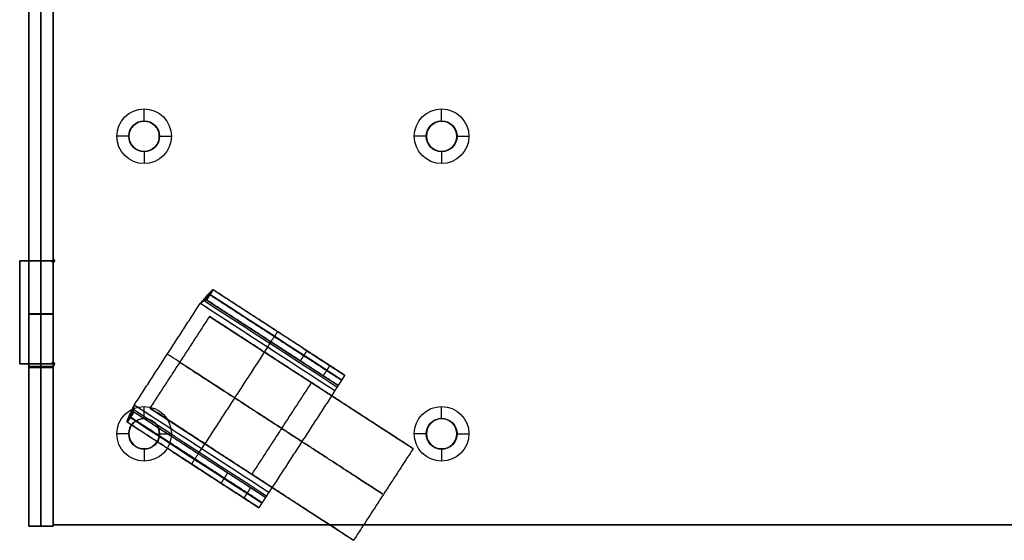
# Model space of a CAD drawing. Header units: millimetres. Extents: x -166 to 166, y -166 to 174.
# Tile 1 of 17: x -166 to -3, y -166 to -81. Entities that reach past the tile are written whole.
import ezdxf

# ---------------------------------------------------------------- set-up
doc = ezdxf.new("R2010")
doc.units = ezdxf.units.MM
doc.layers.add('Défaut', color=7, linetype='Continuous', true_color=0x000000)

msp = doc.modelspace()

# ---------------------------------------------------------------- linework, layer by layer
at = {"layer": 'Défaut'}
for p, q in [((-162, -164.1, 39.1), (-162, 173.9, 39.1)), ((-162, 171.9, 645.1), (-162, -164.1, 645.1)), ((-164, -164.1, 342.1), (-164, 155.9, 342.1)), ((-160, -164.1, 342.1), (-160, 155.9, 342.1)), ((-160, -12.65, 629.1), (-160, -120.15, 629.1)), ((-160, -12.65, 504.1), (-160, -120.15, 504.1)), ((-160, -12.65, 55.1), (-160, -120.15, 55.1)), ((-145, -97.4, 55.1), (-145, -95.4, 57.1)), ((-96, -97.4, 55.1), (-96, -95.4, 57.1)), ((-145, -97.4, 55.1), (-145, -97.4, 53.1)), ((-96, -97.4, 55.1), (-96, -97.4, 53.1)), ((-147.5, -99.9, 55.1), (-149.5, -99.9, 57.1)), ((-147.5, -99.9, 55.1), (-147.5, -99.9, 53.1)), ((-142.5, -99.9, 55.1), (-142.5, -99.9, 53.1)), ((-142.5, -99.9, 55.1), (-140.5, -99.9, 57.1)), ((-98.5, -99.9, 55.1), (-100.5, -99.9, 57.1)), ((-98.5, -99.9, 55.1), (-98.5, -99.9, 53.1)), ((-93.5, -99.9, 55.1), (-93.5, -99.9, 53.1)), ((-93.5, -99.9, 55.1), (-91.5, -99.9, 57.1)), ((-145, -102.4, 55.1), (-145, -104.4, 57.1)), ((-145, -102.4, 55.1), (-145, -102.4, 53.1)), ((-96, -102.4, 55.1), (-96, -104.4, 57.1)), ((-96, -102.4, 55.1), (-96, -102.4, 53.1)), ((-165.5, -120.4, 629.1), (-165.5, -137.4, 629.1)), ((-160.25, -120.4, 629.1), (-165.5, -120.4, 629.1)), ((-165.5, -120.4, 504.1), (-165.5, -137.4, 504.1)), ((-160.25, -120.4, 504.1), (-165.5, -120.4, 504.1)), ((-165.5, -120.4, 55.1), (-165.5, -137.4, 55.1)), ((-160.25, -120.4, 55.1), (-165.5, -120.4, 55.1)), ((-164, -120.4, 629.1), (-160, -120.4, 629.1)), ((-164, -120.4, 504.1), (-160, -120.4, 504.1)), ((-164, -120.4, 55.1), (-160, -120.4, 55.1)), ((-162.88, -120.4, 627.1), (-162.88, -120.4, 631.1)), ((-162.88, -120.4, 502.1), (-162.88, -120.4, 506.1)), ((-162.88, -120.4, 53.1), (-162.88, -120.4, 57.1)), ((-162, -138, 631.1), (-162, -120.4, 631.1)), ((-162, -120.4, 627.1), (-162, -138, 627.1)), ((-162, -120.4, 631.1), (-162, -120.4, 627.1)), ((-162, -138, 506.1), (-162, -120.4, 506.1)), ((-162, -120.4, 502.1), (-162, -138, 502.1)), ((-162, -120.4, 506.1), (-162, -120.4, 502.1)), ((-162, -137.8, 57.1), (-162, -120.4, 57.1)), ((-162, -120.4, 53.1), (-162, -137.8, 53.1)), ((-162, -120.4, 57.1), (-162, -120.4, 53.1)), ((-160.18, -120.58, 627.1), (-160.18, -120.58, 631.1)), ((-160.18, -120.58, 502.1), (-160.18, -120.58, 506.1)), ((-160.18, -120.58, 53.1), (-160.18, -120.58, 57.1)), ((-159.82, -120.22, 627.1), (-159.82, -120.22, 631.1)), ((-159.82, -120.22, 502.1), (-159.82, -120.22, 506.1)), ((-159.82, -120.22, 53.1), (-159.82, -120.22, 57.1)), ((-159.82, -120.58, 627.1), (-159.82, -120.58, 631.1)), ((-159.82, -120.58, 502.1), (-159.82, -120.58, 506.1)), ((-159.82, -120.58, 53.1), (-159.82, -120.58, 57.1)), ((-165.5, -128.9, 627.1), (-165.5, -128.9, 631.1)), ((-165.5, -128.9, 502.1), (-165.5, -128.9, 506.1)), ((-165.5, -128.9, 53.1), (-165.5, -128.9, 57.1)), ((-164, -129.1, 57.1), (-160, -129.1, 57.1)), ((-164, -129.1, 53.1), (-160, -129.1, 53.1)), ((-164, -129.2, 631.1), (-160, -129.2, 631.1)), ((-164, -129.2, 627.1), (-160, -129.2, 627.1)), ((-164, -129.2, 506.1), (-160, -129.2, 506.1)), ((-164, -129.2, 502.1), (-160, -129.2, 502.1)), ((-134.24, -129.56, 19.79), (-100.69, -151.34, 19.79)), ((-165.5, -137.4, 629.1), (-160.25, -137.4, 629.1)), ((-165.5, -137.4, 504.1), (-160.25, -137.4, 504.1)), ((-165.5, -137.4, 55.1), (-160.25, -137.4, 55.1)), ((-164, -137.8, 55.1), (-160, -137.8, 55.1)), ((-162.88, -137.4, 627.1), (-162.88, -137.4, 631.1)), ((-162.88, -137.4, 502.1), (-162.88, -137.4, 506.1)), ((-162.88, -137.4, 53.1), (-162.88, -137.4, 57.1)), ((-162, -137.8, 53.1), (-162, -137.8, 57.1)), ((-160.18, -137.22, 627.1), (-160.18, -137.22, 631.1)), ((-160.18, -137.22, 502.1), (-160.18, -137.22, 506.1)), ((-160.18, -137.22, 53.1), (-160.18, -137.22, 57.1)), ((-160, -137.65, 629.1), (-160, -163.9, 629.1)), ((-160, -137.65, 504.1), (-160, -163.9, 504.1)), ((-160, -137.65, 55.1), (-160, -163.9, 55.1)), ((-159.82, -137.22, 627.1), (-159.82, -137.22, 631.1)), ((-159.82, -137.22, 502.1), (-159.82, -137.22, 506.1)), ((-159.82, -137.22, 53.1), (-159.82, -137.22, 57.1)), ((-159.82, -137.58, 627.1), (-159.82, -137.58, 631.1)), ((-159.82, -137.58, 502.1), (-159.82, -137.58, 506.1)), ((-159.82, -137.58, 53.1), (-159.82, -137.58, 57.1)), ((-164, -138, 629.1), (-160, -138, 629.1)), ((-164, -138, 504.1), (-160, -138, 504.1)), ((-162, -138, 627.1), (-162, -138, 631.1)), ((-162, -138, 502.1), (-162, -138, 506.1)), ((-117.46, -140.45, -0.21), (-117.46, -140.45, 39.79)), ((-145, -146.4, 55.1), (-145, -144.4, 57.1)), ((-144.04, -144.65, 19.79), (-110.5, -166.44, 19.79)), ((-96, -146.4, 55.1), (-96, -144.4, 57.1)), ((-145, -146.4, 55.1), (-145, -146.4, 53.1)), ((-96, -146.4, 55.1), (-96, -146.4, 53.1)), ((-147.5, -148.9, 55.1), (-149.5, -148.9, 57.1)), ((-147.5, -148.9, 55.1), (-147.5, -148.9, 53.1)), ((-142.5, -148.9, 55.1), (-142.5, -148.9, 53.1)), ((-142.5, -148.9, 55.1), (-140.5, -148.9, 57.1)), ((-98.5, -148.9, 55.1), (-100.5, -148.9, 57.1)), ((-98.5, -148.9, 55.1), (-98.5, -148.9, 53.1)), ((-93.5, -148.9, 55.1), (-93.5, -148.9, 53.1)), ((-93.5, -148.9, 55.1), (-91.5, -148.9, 57.1)), ((-160, -150.78, 627.1), (-160, -150.78, 631.1)), ((-160, -150.78, 502.1), (-160, -150.78, 506.1)), ((-160, -150.78, 53.1), (-160, -150.78, 57.1)), ((-145, -151.4, 55.1), (-145, -153.4, 57.1)), ((-145, -151.4, 55.1), (-145, -151.4, 53.1)), ((-96, -151.4, 55.1), (-96, -153.4, 57.1)), ((-96, -151.4, 55.1), (-96, -151.4, 53.1)), ((-127.27, -155.55, -0.21), (-127.27, -155.55, 39.79)), ((-164, -164.1, 342.1), (-160, -164.1, 342.1)), ((-162, -164.1, 645.1), (-162, -164.1, 39.1)), ((-160, -163.9, 629.1), (160, -163.9, 629.1)), ((-160, -163.9, 504.1), (160, -163.9, 504.1)), ((-160, -163.9, 55.1), (160, -163.9, 55.1))]:
    msp.add_line(p, q, dxfattribs=at)
for centre, radius in [((-145, -99.9, 55.13), 2.54), ((-145, -99.9, 53.1), 2.5), ((-96, -99.9, 55.14), 2.54), ((-96, -99.9, 53.1), 2.5), ((-145, -148.9, 55.14), 2.54), ((-145, -148.9, 53.1), 2.5), ((-96, -148.9, 55.14), 2.54), ((-96, -148.9, 53.1), 2.5)]:
    msp.add_circle(centre, radius, dxfattribs=at)
at = {"layer": 'Défaut', "extrusion": (0, 0, -1)}
for centre in [(145, -99.9, -54.1), (96, -99.9, -54.1), (145, -148.9, -54.1), (96, -148.9, -54.1)]:
    msp.add_circle(centre, 2.5, dxfattribs=at)
for centre, radius, start, end in [((145, -99.9, -57.1), 4.5, 0, 180), ((96, -99.9, -57.1), 4.5, 0, 180), ((145, -99.9, -55.1), 2.5, 0, 180), ((96, -99.9, -55.1), 2.5, 0, 180), ((145, -99.9, -57.1), 4.5, 180, 0), ((145, -99.9, -55.1), 2.5, 180, 0), ((96, -99.9, -57.1), 4.5, 180, 0), ((96, -99.9, -55.1), 2.5, 180, 0), ((160, -120.4, -631.1), 0.25, 90, 0), ((160, -120.4, -506.1), 0.25, 90, 0), ((160, -120.4, -57.1), 0.25, 90, 0), ((160, -137.4, -631.1), 0.25, 0, 270), ((160, -137.4, -506.1), 0.25, 0, 270), ((160, -137.4, -57.1), 0.25, 0, 270), ((145, -148.9, -57.1), 4.5, 0, 180), ((96, -148.9, -57.1), 4.5, 0, 180), ((145, -148.9, -55.1), 2.5, 0, 180), ((96, -148.9, -55.1), 2.5, 0, 180), ((145, -148.9, -57.1), 4.5, 180, 0), ((145, -148.9, -55.1), 2.5, 180, 0), ((96, -148.9, -57.1), 4.5, 180, 0), ((96, -148.9, -55.1), 2.5, 180, 0)]:
    msp.add_arc(centre, radius, start, end, dxfattribs=at)
at = {"layer": 'Défaut'}
for centre, start, end in [((-160, -120.4, 627.1), 180, 90), ((-160, -120.4, 629.1), 180, 90), ((-160, -120.4, 502.1), 180, 90), ((-160, -120.4, 504.1), 180, 90), ((-160, -120.4, 53.1), 180, 90), ((-160, -120.4, 55.1), 180, 90), ((-160, -137.4, 627.1), 270, 180), ((-160, -137.4, 629.1), 270, 180), ((-160, -137.4, 502.1), 270, 180), ((-160, -137.4, 504.1), 270, 180), ((-160, -137.4, 53.1), 270, 180), ((-160, -137.4, 55.1), 270, 180)]:
    msp.add_arc(centre, 0.25, start, end, dxfattribs=at)
for points, degree in [([(-164, -164.1, 39.1), (-164, 4.9, 39.1), (-164, 173.9, 39.1)], 2), ([(-160, 173.9, 39.1), (-160, 4.9, 39.1), (-160, -164.1, 39.1)], 2), ([(-164, 171.9, 645.1), (-164, 3.9, 645.1), (-164, -164.1, 645.1)], 2), ([(-160, -164.1, 645.1), (-160, 3.9, 645.1), (-160, 171.9, 645.1)], 2), ([(-160, -12.65, 627.1), (-160, -66.4, 627.1), (-160, -120.15, 627.1)], 2), ([(-160, -120.15, 631.1), (-160, -66.4, 631.1), (-160, -12.65, 631.1)], 2), ([(-160, -12.65, 502.1), (-160, -66.4, 502.1), (-160, -120.15, 502.1)], 2), ([(-160, -120.15, 506.1), (-160, -66.4, 506.1), (-160, -12.65, 506.1)], 2), ([(-160, -12.65, 57.1), (-160, -66.4, 57.1), (-160, -120.15, 57.1)], 2), ([(-160, -12.65, 53.1), (-160, -66.4, 53.1), (-160, -120.15, 53.1)], 2), ([(-165.5, -120.4, 627.1), (-165.5, -128.9, 627.1), (-165.5, -137.4, 627.1)], 2), ([(-165.5, -137.4, 631.1), (-165.5, -128.9, 631.1), (-165.5, -120.4, 631.1)], 2), ([(-165.5, -120.4, 631.1), (-165.5, -120.4, 629.1), (-165.5, -120.4, 627.1)], 2), ([(-160.25, -120.4, 627.1), (-162.88, -120.4, 627.1), (-165.5, -120.4, 627.1)], 2), ([(-165.5, -120.4, 631.1), (-162.88, -120.4, 631.1), (-160.25, -120.4, 631.1)], 2), ([(-165.5, -120.4, 502.1), (-165.5, -128.9, 502.1), (-165.5, -137.4, 502.1)], 2), ([(-165.5, -137.4, 506.1), (-165.5, -128.9, 506.1), (-165.5, -120.4, 506.1)], 2), ([(-165.5, -120.4, 506.1), (-165.5, -120.4, 504.1), (-165.5, -120.4, 502.1)], 2), ([(-160.25, -120.4, 502.1), (-162.88, -120.4, 502.1), (-165.5, -120.4, 502.1)], 2), ([(-165.5, -120.4, 506.1), (-162.88, -120.4, 506.1), (-160.25, -120.4, 506.1)], 2), ([(-160.25, -120.4, 57.1), (-162.88, -120.4, 57.1), (-165.5, -120.4, 57.1)], 2), ([(-165.5, -120.4, 57.1), (-165.5, -128.9, 57.1), (-165.5, -137.4, 57.1)], 2), ([(-165.5, -120.4, 53.1), (-165.5, -128.9, 53.1), (-165.5, -137.4, 53.1)], 2), ([(-165.5, -120.4, 57.1), (-165.5, -120.4, 55.1), (-165.5, -120.4, 53.1)], 2), ([(-160.25, -120.4, 53.1), (-162.88, -120.4, 53.1), (-165.5, -120.4, 53.1)], 2), ([(-164, -120.4, 631.1), (-164, -120.4, 629.1), (-164, -120.4, 627.1)], 2), ([(-164, -138, 631.1), (-164, -129.2, 631.1), (-164, -120.4, 631.1)], 2), ([(-164, -120.4, 627.1), (-164, -129.2, 627.1), (-164, -138, 627.1)], 2), ([(-164, -120.4, 506.1), (-164, -120.4, 504.1), (-164, -120.4, 502.1)], 2), ([(-164, -138, 506.1), (-164, -129.2, 506.1), (-164, -120.4, 506.1)], 2), ([(-164, -120.4, 502.1), (-164, -129.2, 502.1), (-164, -138, 502.1)], 2), ([(-164, -120.4, 57.1), (-164, -120.4, 55.1), (-164, -120.4, 53.1)], 2), ([(-164, -137.8, 57.1), (-164, -129.1, 57.1), (-164, -120.4, 57.1)], 2), ([(-164, -120.4, 53.1), (-164, -129.1, 53.1), (-164, -137.8, 53.1)], 2), ([(-164, -120.4, 631.1), (-162, -120.4, 631.1), (-160, -120.4, 631.1)], 2), ([(-160, -120.4, 627.1), (-162, -120.4, 627.1), (-164, -120.4, 627.1)], 2), ([(-164, -120.4, 506.1), (-162, -120.4, 506.1), (-160, -120.4, 506.1)], 2), ([(-160, -120.4, 502.1), (-162, -120.4, 502.1), (-164, -120.4, 502.1)], 2), ([(-164, -120.4, 57.1), (-162, -120.4, 57.1), (-160, -120.4, 57.1)], 2), ([(-160, -120.4, 53.1), (-162, -120.4, 53.1), (-164, -120.4, 53.1)], 2), ([(-160.25, -120.4, 631.1), (-160.25, -120.4, 629.1), (-160.25, -120.4, 627.1)], 2), ([(-160.25, -120.4, 506.1), (-160.25, -120.4, 504.1), (-160.25, -120.4, 502.1)], 2), ([(-160.25, -120.4, 57.1), (-160.25, -120.4, 55.1), (-160.25, -120.4, 53.1)], 2), ([(-160, -120.15, 627.1), (-160, -120.15, 629.1), (-160, -120.15, 631.1)], 2), ([(-160, -120.15, 502.1), (-160, -120.15, 504.1), (-160, -120.15, 506.1)], 2), ([(-160, -120.15, 53.1), (-160, -120.15, 55.1), (-160, -120.15, 57.1)], 2), ([(-160, -120.4, 631.1), (-160, -129.2, 631.1), (-160, -138, 631.1)], 2), ([(-160, -138, 627.1), (-160, -129.2, 627.1), (-160, -120.4, 627.1)], 2), ([(-160, -120.4, 627.1), (-160, -120.4, 629.1), (-160, -120.4, 631.1)], 2), ([(-160, -120.4, 506.1), (-160, -129.2, 506.1), (-160, -138, 506.1)], 2), ([(-160, -138, 502.1), (-160, -129.2, 502.1), (-160, -120.4, 502.1)], 2), ([(-160, -120.4, 502.1), (-160, -120.4, 504.1), (-160, -120.4, 506.1)], 2), ([(-160, -120.4, 57.1), (-160, -129.1, 57.1), (-160, -137.8, 57.1)], 2), ([(-160, -137.8, 53.1), (-160, -129.1, 53.1), (-160, -120.4, 53.1)], 2), ([(-160, -120.4, 53.1), (-160, -120.4, 55.1), (-160, -120.4, 57.1)], 2), ([(-135.1, -126.96, 49.84), (-134.72, -126.37, 50.55), (-134.33, -125.77, 51.26)], 2), ([(-134.86, -126.85, 49.5), (-134.35, -126.07, 49.87), (-133.84, -125.29, 50.24)], 2), ([(-134.69, -126.88, 49.14), (-134.15, -126.04, 49.14), (-133.61, -125.2, 49.14)], 2), ([(-134.69, -126.88, 49.14), (-134.15, -126.04, 49.14), (-133.61, -125.2, 49.14)], 2), ([(-134.33, -125.77, 51.26), (-127.02, -130.52, 51.26), (-119.72, -135.27, 51.26), (-112.41, -140.01, 51.26)], 3), ([(-133.61, -125.2, 49.14), (-122.77, -132.24, 49.14), (-111.93, -139.27, 49.14)], 2), ([(-133.61, -125.2, 49.14), (-122.77, -132.24, 49.14), (-111.93, -139.27, 49.14)], 2), ([(-146.63, -144.17, 50.14), (-141.18, -135.78, 50.14), (-135.74, -127.39, 50.14)], 2), ([(-146.63, -144.17, 52.14), (-141.18, -135.78, 52.14), (-135.74, -127.39, 52.14)], 2), ([(-146.63, -144.17, 50.14), (-141.18, -135.78, 50.14), (-135.74, -127.39, 50.14)], 2), ([(-146.63, -144.17, 52.14), (-141.18, -135.78, 52.14), (-135.74, -127.39, 52.14)], 2), ([(-146.63, -144.17, 51.14), (-141.18, -135.78, 51.14), (-135.74, -127.39, 51.14)], 2), ([(-135.74, -127.39, 50.14), (-128.35, -132.19, 50.14), (-120.96, -136.99, 50.14), (-113.57, -141.79, 50.14)], 3), ([(-135.74, -127.39, 50.14), (-128.35, -132.19, 50.14), (-120.96, -136.99, 50.14), (-113.57, -141.79, 50.14)], 3), ([(-135.74, -127.39, 52.14), (-124.65, -134.59, 52.14), (-113.57, -141.79, 52.14)], 2), ([(-135.74, -127.39, 52.14), (-124.65, -134.59, 52.14), (-113.57, -141.79, 52.14)], 2), ([(-135.74, -127.39, 50.14), (-135.74, -127.39, 51.14), (-135.74, -127.39, 52.14)], 2), ([(-135.74, -127.39, 50.14), (-135.74, -127.39, 51.14), (-135.74, -127.39, 52.14)], 2), ([(-135.41, -127.16, 50.07), (-135.21, -126.86, 51), (-135.01, -126.55, 51.93)], 2), ([(-135.1, -126.96, 49.84), (-127.79, -131.71, 49.84), (-120.49, -136.45, 49.84), (-113.18, -141.2, 49.84)], 3), ([(-134.69, -126.88, 49.14), (-127.47, -131.57, 49.14), (-120.25, -136.26, 49.14), (-113.02, -140.95, 49.14)], 3), ([(-134.69, -126.88, 49.14), (-127.47, -131.57, 49.14), (-120.25, -136.26, 49.14), (-113.02, -140.95, 49.14)], 3), ([(-134.24, -129.56, 19.79), (-139.14, -137.11, 19.79), (-144.04, -144.65, 19.79)], 2), ([(-111.93, -139.27, 32.59), (-118.67, -134.9, 32.59), (-125.4, -130.53, 32.59)], 2), ([(-113.02, -140.95, 32.59), (-119.76, -136.58, 32.59), (-126.49, -132.2, 32.59)], 2), ([(-122.77, -132.24, 27.27), (-122.77, -132.24, 38.2), (-122.77, -132.24, 49.14)], 2), ([(-124.65, -134.59, 50.14), (-130.1, -142.98, 50.14), (-135.54, -151.36, 50.14)], 2), ([(-124.65, -134.59, 52.14), (-130.1, -142.98, 52.14), (-135.54, -151.36, 52.14)], 2), ([(-123.86, -133.91, 27.27), (-123.86, -133.91, 38.2), (-123.86, -133.91, 49.14)], 2), ([(-119.01, -150.18, 50.14), (-130.1, -142.98, 50.14), (-141.18, -135.78, 50.14)], 2), ([(-119.01, -150.18, 52.14), (-130.1, -142.98, 52.14), (-141.18, -135.78, 52.14)], 2), ([(-141.18, -135.78, 50.14), (-141.18, -135.78, 51.14), (-141.18, -135.78, 52.14)], 2), ([(-119.26, -136.9, 18), (-118.72, -136.06, 18), (-118.17, -135.22, 18)], 2), ([(-165.5, -137.4, 627.1), (-162.88, -137.4, 627.1), (-160.25, -137.4, 627.1)], 2), ([(-160.25, -137.4, 631.1), (-162.88, -137.4, 631.1), (-165.5, -137.4, 631.1)], 2), ([(-165.5, -137.4, 631.1), (-165.5, -137.4, 629.1), (-165.5, -137.4, 627.1)], 2), ([(-165.5, -137.4, 502.1), (-162.88, -137.4, 502.1), (-160.25, -137.4, 502.1)], 2), ([(-160.25, -137.4, 506.1), (-162.88, -137.4, 506.1), (-165.5, -137.4, 506.1)], 2), ([(-165.5, -137.4, 506.1), (-165.5, -137.4, 504.1), (-165.5, -137.4, 502.1)], 2), ([(-165.5, -137.4, 57.1), (-162.88, -137.4, 57.1), (-160.25, -137.4, 57.1)], 2), ([(-165.5, -137.4, 53.1), (-162.88, -137.4, 53.1), (-160.25, -137.4, 53.1)], 2), ([(-165.5, -137.4, 57.1), (-165.5, -137.4, 55.1), (-165.5, -137.4, 53.1)], 2), ([(-164, -137.8, 53.1), (-164, -137.8, 55.1), (-164, -137.8, 57.1)], 2), ([(-160, -137.8, 57.1), (-162, -137.8, 57.1), (-164, -137.8, 57.1)], 2), ([(-160, -137.8, 53.1), (-162, -137.8, 53.1), (-164, -137.8, 53.1)], 2), ([(-160.25, -137.4, 627.1), (-160.25, -137.4, 629.1), (-160.25, -137.4, 631.1)], 2), ([(-160.25, -137.4, 502.1), (-160.25, -137.4, 504.1), (-160.25, -137.4, 506.1)], 2), ([(-160.25, -137.4, 53.1), (-160.25, -137.4, 55.1), (-160.25, -137.4, 57.1)], 2), ([(-160, -137.65, 627.1), (-160, -150.78, 627.1), (-160, -163.9, 627.1)], 2), ([(-160, -163.9, 631.1), (-160, -150.78, 631.1), (-160, -137.65, 631.1)], 2), ([(-160, -137.65, 631.1), (-160, -137.65, 629.1), (-160, -137.65, 627.1)], 2), ([(-160, -137.65, 502.1), (-160, -150.78, 502.1), (-160, -163.9, 502.1)], 2), ([(-160, -163.9, 506.1), (-160, -150.78, 506.1), (-160, -137.65, 506.1)], 2), ([(-160, -137.65, 506.1), (-160, -137.65, 504.1), (-160, -137.65, 502.1)], 2), ([(-160, -137.65, 57.1), (-160, -150.78, 57.1), (-160, -163.9, 57.1)], 2), ([(-160, -137.65, 53.1), (-160, -150.78, 53.1), (-160, -163.9, 53.1)], 2), ([(-160, -137.65, 57.1), (-160, -137.65, 55.1), (-160, -137.65, 53.1)], 2), ([(-160, -137.8, 57.1), (-160, -137.8, 55.1), (-160, -137.8, 53.1)], 2), ([(-115.49, -139.35, 16.18), (-114.95, -138.51, 16.18), (-114.4, -137.67, 16.18)], 2), ([(-164, -138, 627.1), (-164, -138, 629.1), (-164, -138, 631.1)], 2), ([(-164, -138, 502.1), (-164, -138, 504.1), (-164, -138, 506.1)], 2), ([(-160, -138, 631.1), (-162, -138, 631.1), (-164, -138, 631.1)], 2), ([(-160, -138, 627.1), (-162, -138, 627.1), (-164, -138, 627.1)], 2), ([(-160, -138, 506.1), (-162, -138, 506.1), (-164, -138, 506.1)], 2), ([(-160, -138, 502.1), (-162, -138, 502.1), (-164, -138, 502.1)], 2), ([(-160, -138, 631.1), (-160, -138, 629.1), (-160, -138, 627.1)], 2), ([(-160, -138, 506.1), (-160, -138, 504.1), (-160, -138, 502.1)], 2), ([(-111.93, -139.27, 49.14), (-112.48, -140.11, 49.14), (-113.02, -140.95, 49.14)], 2), ([(-113.02, -140.95, 20.04), (-112.48, -140.11, 20.04), (-111.93, -139.27, 20.04)], 2), ([(-111.93, -139.27, 49.14), (-112.48, -140.11, 49.14), (-113.02, -140.95, 49.14)], 2), ([(-117.46, -140.45, -0.21), (-122.37, -148, -0.21), (-127.27, -155.55, -0.21)], 2), ([(-117.46, -140.45, 39.79), (-122.37, -148, 39.79), (-127.27, -155.55, 39.79)], 2), ([(-113.18, -141.2, 49.84), (-112.8, -140.6, 50.55), (-112.41, -140.01, 51.26)], 2), ([(-113.57, -141.79, 50.14), (-119.01, -150.18, 50.14), (-124.46, -158.56, 50.14)], 2), ([(-113.57, -141.79, 52.14), (-119.01, -150.18, 52.14), (-124.46, -158.56, 52.14)], 2), ([(-113.57, -141.79, 50.14), (-119.01, -150.18, 50.14), (-124.46, -158.56, 50.14)], 2), ([(-113.57, -141.79, 52.14), (-119.01, -150.18, 52.14), (-124.46, -158.56, 52.14)], 2), ([(-113.57, -141.79, 51.14), (-119.01, -150.18, 51.14), (-124.46, -158.56, 51.14)], 2), ([(-113.57, -141.79, 52.14), (-113.57, -141.79, 51.14), (-113.57, -141.79, 50.14)], 2), ([(-113.57, -141.79, 52.14), (-113.57, -141.79, 51.14), (-113.57, -141.79, 50.14)], 2), ([(-124.46, -158.56, 50.14), (-131.85, -153.76, 50.14), (-139.24, -148.97, 50.14), (-146.63, -144.17, 50.14)], 3), ([(-124.46, -158.56, 50.14), (-131.85, -153.76, 50.14), (-139.24, -148.97, 50.14), (-146.63, -144.17, 50.14)], 3), ([(-124.46, -158.56, 52.14), (-135.54, -151.36, 52.14), (-146.63, -144.17, 52.14)], 2), ([(-124.46, -158.56, 52.14), (-135.54, -151.36, 52.14), (-146.63, -144.17, 52.14)], 2), ([(-146.63, -144.17, 52.14), (-146.63, -144.17, 51.14), (-146.63, -144.17, 50.14)], 2), ([(-146.63, -144.17, 52.14), (-146.63, -144.17, 51.14), (-146.63, -144.17, 50.14)], 2), ([(-146.76, -145.19, 49.5), (-147.27, -145.97, 49.87), (-147.78, -146.75, 50.24)], 2), ([(-146.68, -145.33, 49.14), (-147.22, -146.17, 49.14), (-147.77, -147, 49.14)], 2), ([(-146.68, -145.33, 49.14), (-147.22, -146.17, 49.14), (-147.77, -147, 49.14)], 2), ([(-146.77, -144.92, 49.84), (-147.15, -145.51, 50.55), (-147.54, -146.11, 51.26)], 2), ([(-146.7, -144.56, 50.07), (-146.9, -144.86, 51), (-147.11, -145.17, 51.93)], 2), ([(-124.84, -159.16, 49.84), (-132.15, -154.41, 49.84), (-139.46, -149.67, 49.84), (-146.77, -144.92, 49.84)], 3), ([(-125, -159.4, 49.14), (-132.23, -154.71, 49.14), (-139.45, -150.02, 49.14), (-146.68, -145.33, 49.14)], 3), ([(-125, -159.4, 49.14), (-132.23, -154.71, 49.14), (-139.45, -150.02, 49.14), (-146.68, -145.33, 49.14)], 3), ([(-147.77, -147, 49.14), (-136.93, -154.04, 49.14), (-126.09, -161.08, 49.14)], 2), ([(-147.77, -147, 49.14), (-136.93, -154.04, 49.14), (-126.09, -161.08, 49.14)], 2), ([(-125.61, -160.34, 51.26), (-132.92, -155.6, 51.26), (-140.23, -150.85, 51.26), (-147.54, -146.11, 51.26)], 3), ([(-125, -159.4, 32.59), (-131.74, -155.03, 32.59), (-138.47, -150.65, 32.59)], 2), ([(-119.01, -150.18, 50.14), (-119.01, -150.18, 51.14), (-119.01, -150.18, 52.14)], 2), ([(-126.09, -161.08, 32.59), (-132.83, -156.71, 32.59), (-139.56, -152.33, 32.59)], 2), ([(-135.84, -152.36, 27.27), (-135.84, -152.36, 38.2), (-135.84, -152.36, 49.14)], 2), ([(-100.69, -151.34, 19.79), (-105.59, -158.89, 19.79), (-110.5, -166.44, 19.79)], 2), ([(-136.93, -154.04, 27.27), (-136.93, -154.04, 38.2), (-136.93, -154.04, 49.14)], 2), ([(-131.25, -155.35, 18), (-131.79, -156.19, 18), (-132.33, -157.03, 18)], 2), ([(-127.47, -157.8, 16.18), (-128.02, -158.64, 16.18), (-128.56, -159.48, 16.18)], 2), ([(-124.46, -158.56, 50.14), (-124.46, -158.56, 51.14), (-124.46, -158.56, 52.14)], 2), ([(-124.46, -158.56, 50.14), (-124.46, -158.56, 51.14), (-124.46, -158.56, 52.14)], 2), ([(-126.09, -161.08, 49.14), (-125.55, -160.24, 49.14), (-125, -159.4, 49.14)], 2), ([(-125, -159.4, 20.04), (-125.55, -160.24, 20.04), (-126.09, -161.08, 20.04)], 2), ([(-126.09, -161.08, 49.14), (-125.55, -160.24, 49.14), (-125, -159.4, 49.14)], 2), ([(-124.84, -159.16, 49.84), (-125.23, -159.75, 50.55), (-125.61, -160.34, 51.26)], 2), ([(-164, -164.1, 645.1), (-164, -164.1, 342.1), (-164, -164.1, 39.1)], 2), ([(-160, -164.1, 39.1), (-162, -164.1, 39.1), (-164, -164.1, 39.1)], 2), ([(-160, -164.1, 645.1), (-162, -164.1, 645.1), (-164, -164.1, 645.1)], 2), ([(-160, -163.9, 627.1), (0, -163.9, 627.1), (160, -163.9, 627.1)], 2), ([(160, -163.9, 631.1), (0, -163.9, 631.1), (-160, -163.9, 631.1)], 2), ([(-160, -163.9, 631.1), (-160, -163.9, 629.1), (-160, -163.9, 627.1)], 2), ([(-160, -163.9, 502.1), (0, -163.9, 502.1), (160, -163.9, 502.1)], 2), ([(160, -163.9, 506.1), (0, -163.9, 506.1), (-160, -163.9, 506.1)], 2), ([(-160, -163.9, 506.1), (-160, -163.9, 504.1), (-160, -163.9, 502.1)], 2), ([(-160, -163.9, 57.1), (0, -163.9, 57.1), (160, -163.9, 57.1)], 2), ([(-160, -163.9, 53.1), (0, -163.9, 53.1), (160, -163.9, 53.1)], 2), ([(-160, -163.9, 57.1), (-160, -163.9, 55.1), (-160, -163.9, 53.1)], 2), ([(-160, -164.1, 39.1), (-160, -164.1, 342.1), (-160, -164.1, 645.1)], 2)]:
    msp.add_open_spline(points, degree=degree, dxfattribs=at)
for points, knots in [([(-133.61, -125.2, 49.14), (-133.65, -125.17, 49.49), (-133.72, -125.2, 49.87), (-133.96, -125.39, 50.61), (-134.13, -125.56, 50.96), (-134.53, -125.99, 51.55), (-134.77, -126.26, 51.78), (-135.25, -126.83, 52.07), (-135.5, -127.12, 52.14), (-135.74, -127.39, 52.14)], [-1.161605, -1.161605, -1.161605, -1.161605, -0.871204, -0.871204, -0.580802, -0.580802, -0.290401, -0.290401, 0, 0, 0, 0]), ([(-133.61, -125.2, 49.14), (-133.65, -125.17, 49.49), (-133.72, -125.2, 49.87), (-133.96, -125.39, 50.61), (-134.13, -125.56, 50.96), (-134.53, -125.99, 51.55), (-134.77, -126.26, 51.78), (-135.25, -126.83, 52.07), (-135.5, -127.12, 52.14), (-135.74, -127.39, 52.14)], [-1.161605, -1.161605, -1.161605, -1.161605, -0.871204, -0.871204, -0.580802, -0.580802, -0.290401, -0.290401, 0, 0, 0, 0]), ([(-134.15, -126.04, 49.14), (-134.19, -126.01, 49.37), (-134.26, -126.02, 49.63), (-134.44, -126.13, 50.12), (-134.57, -126.23, 50.35), (-134.86, -126.5, 50.75), (-135.03, -126.68, 50.9), (-135.39, -127.04, 51.09), (-135.57, -127.22, 51.14), (-135.74, -127.39, 51.14)], [-1.161605, -1.161605, -1.161605, -1.161605, -0.871204, -0.871204, -0.580802, -0.580802, -0.290401, -0.290401, 0, 0, 0, 0]), ([(-135.74, -127.39, 50.14), (-135.63, -127.32, 50.14), (-135.52, -127.24, 50.11), (-135.3, -127.09, 50.02), (-135.2, -127.02, 49.94), (-135.01, -126.91, 49.75), (-134.92, -126.87, 49.63), (-134.79, -126.84, 49.38), (-134.74, -126.85, 49.25), (-134.69, -126.88, 49.14)], [0, 0, 0, 0, 0.290401, 0.290401, 0.580802, 0.580802, 0.871204, 0.871204, 1.161605, 1.161605, 1.161605, 1.161605]), ([(-135.74, -127.39, 50.14), (-135.63, -127.32, 50.14), (-135.52, -127.24, 50.11), (-135.3, -127.09, 50.02), (-135.2, -127.02, 49.94), (-135.01, -126.91, 49.75), (-134.92, -126.87, 49.63), (-134.79, -126.84, 49.38), (-134.74, -126.85, 49.25), (-134.69, -126.88, 49.14)], [0, 0, 0, 0, 0.290401, 0.290401, 0.580802, 0.580802, 0.871204, 0.871204, 1.161605, 1.161605, 1.161605, 1.161605]), ([(-147.77, -147, 49.14), (-147.81, -146.98, 49.49), (-147.81, -146.9, 49.87), (-147.74, -146.6, 50.61), (-147.65, -146.38, 50.96), (-147.42, -145.83, 51.55), (-147.27, -145.51, 51.78), (-146.95, -144.84, 52.07), (-146.78, -144.49, 52.14), (-146.63, -144.17, 52.14)], [0, 0, 0, 0, 0.290401, 0.290401, 0.580802, 0.580802, 0.871204, 0.871204, 1.161605, 1.161605, 1.161605, 1.161605]), ([(-147.77, -147, 49.14), (-147.81, -146.98, 49.49), (-147.81, -146.9, 49.87), (-147.74, -146.6, 50.61), (-147.65, -146.38, 50.96), (-147.42, -145.83, 51.55), (-147.27, -145.51, 51.78), (-146.95, -144.84, 52.07), (-146.78, -144.49, 52.14), (-146.63, -144.17, 52.14)], [0, 0, 0, 0, 0.290401, 0.290401, 0.580802, 0.580802, 0.871204, 0.871204, 1.161605, 1.161605, 1.161605, 1.161605]), ([(-147.22, -146.17, 49.14), (-147.26, -146.14, 49.37), (-147.28, -146.08, 49.63), (-147.26, -145.86, 50.12), (-147.22, -145.7, 50.35), (-147.09, -145.32, 50.75), (-147, -145.1, 50.9), (-146.81, -144.63, 51.09), (-146.71, -144.39, 51.14), (-146.63, -144.17, 51.14)], [0, 0, 0, 0, 0.290401, 0.290401, 0.580802, 0.580802, 0.871204, 0.871204, 1.161605, 1.161605, 1.161605, 1.161605]), ([(-146.68, -145.33, 49.14), (-146.72, -145.3, 49.25), (-146.75, -145.26, 49.38), (-146.78, -145.12, 49.63), (-146.78, -145.03, 49.75), (-146.75, -144.81, 49.94), (-146.73, -144.69, 50.02), (-146.68, -144.43, 50.11), (-146.65, -144.29, 50.14), (-146.63, -144.17, 50.14)], [0, 0, 0, 0, 0.290401, 0.290401, 0.580802, 0.580802, 0.871204, 0.871204, 1.161605, 1.161605, 1.161605, 1.161605]), ([(-146.68, -145.33, 49.14), (-146.72, -145.3, 49.25), (-146.75, -145.26, 49.38), (-146.78, -145.12, 49.63), (-146.78, -145.03, 49.75), (-146.75, -144.81, 49.94), (-146.73, -144.69, 50.02), (-146.68, -144.43, 50.11), (-146.65, -144.29, 50.14), (-146.63, -144.17, 50.14)], [0, 0, 0, 0, 0.290401, 0.290401, 0.580802, 0.580802, 0.871204, 0.871204, 1.161605, 1.161605, 1.161605, 1.161605])]:
    msp.add_open_spline(points, degree=3, knots=knots, dxfattribs=at)
for points, weights, knots in [([(-112.48, -140.11, 49.14), (-112.48, -140.11, 34.59), (-112.48, -140.11, 20.04), (-112.48, -140.11, 16.99), (-114.95, -138.51, 16.18), (-117.42, -136.9, 15.38), (-118.72, -136.06, 18), (-126.43, -131.05, 33.57), (-134.15, -126.04, 49.14)], [1, 1, 1, 0.794903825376, 1, 0.794903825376, 1, 1, 1], [1, 1, 1, 30.095641, 30.095641, 35.311219, 35.311219, 40.526797, 40.526797, 76.688583, 76.688583, 76.688583]), ([(-111.93, -139.27, 49.14), (-111.93, -139.27, 34.59), (-111.93, -139.27, 20.04), (-111.93, -139.27, 16.99), (-114.4, -137.67, 16.18), (-116.87, -136.07, 15.38), (-118.17, -135.22, 18), (-125.89, -130.21, 33.57), (-133.61, -125.2, 49.14)], [1, 1, 1, 0.794903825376, 1, 0.794903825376, 1, 1, 1], [1, 1, 1, 30.095641, 30.095641, 35.311219, 35.311219, 40.526797, 40.526797, 76.688583, 76.688583, 76.688583]), ([(-111.93, -139.27, 49.14), (-111.93, -139.27, 34.59), (-111.93, -139.27, 20.04), (-111.93, -139.27, 16.99), (-114.4, -137.67, 16.18), (-116.87, -136.07, 15.38), (-118.17, -135.22, 18), (-125.89, -130.21, 33.57), (-133.61, -125.2, 49.14)], [1, 1, 1, 0.794903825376, 1, 0.794903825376, 1, 1, 1], [1, 1, 1, 30.095641, 30.095641, 35.311219, 35.311219, 40.526797, 40.526797, 76.688583, 76.688583, 76.688583]), ([(-113.02, -140.95, 49.14), (-113.02, -140.95, 34.59), (-113.02, -140.95, 20.04), (-113.02, -140.95, 16.99), (-115.49, -139.35, 16.18), (-117.96, -137.74, 15.38), (-119.26, -136.9, 18), (-126.98, -131.89, 33.57), (-134.69, -126.88, 49.14)], [1, 1, 1, 0.794903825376, 1, 0.794903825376, 1, 1, 1], [1, 1, 1, 30.095641, 30.095641, 35.311219, 35.311219, 40.526797, 40.526797, 76.688583, 76.688583, 76.688583]), ([(-113.02, -140.95, 49.14), (-113.02, -140.95, 34.59), (-113.02, -140.95, 20.04), (-113.02, -140.95, 16.99), (-115.49, -139.35, 16.18), (-117.96, -137.74, 15.38), (-119.26, -136.9, 18), (-126.98, -131.89, 33.57), (-134.69, -126.88, 49.14)], [1, 1, 1, 0.794903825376, 1, 0.794903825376, 1, 1, 1], [1, 1, 1, 30.095641, 30.095641, 35.311219, 35.311219, 40.526797, 40.526797, 76.688583, 76.688583, 76.688583]), ([(-134.24, -129.56, 19.79), (-134.24, -129.56, -0.21), (-117.46, -140.45, -0.21), (-100.69, -151.34, -0.21), (-100.69, -151.34, 19.79), (-100.69, -151.34, 39.79), (-117.46, -140.45, 39.79), (-134.24, -129.56, 39.79), (-134.24, -129.56, 19.79)], [1, 0.707106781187, 1, 0.707106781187, 1, 0.707106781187, 1, 0.707106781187, 1], [0, 0, 0, 31.415927, 31.415927, 62.831853, 62.831853, 94.24778, 94.24778, 125.663706, 125.663706, 125.663706]), ([(-134.24, -129.56, 19.79), (-134.24, -129.56, -0.21), (-117.46, -140.45, -0.21), (-100.69, -151.34, -0.21), (-100.69, -151.34, 19.79), (-100.69, -151.34, 39.79), (-117.46, -140.45, 39.79), (-134.24, -129.56, 39.79), (-134.24, -129.56, 19.79)], [1, 0.707106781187, 1, 0.707106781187, 1, 0.707106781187, 1, 0.707106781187, 1], [0, 0, 0, 31.415927, 31.415927, 62.831853, 62.831853, 94.24778, 94.24778, 125.663706, 125.663706, 125.663706]), ([(-139.14, -137.11, 19.79), (-139.14, -137.11, -0.21), (-122.37, -148, -0.21), (-105.59, -158.89, -0.21), (-105.59, -158.89, 19.79), (-105.59, -158.89, 39.79), (-122.37, -148, 39.79), (-139.14, -137.11, 39.79), (-139.14, -137.11, 19.79)], [1, 0.707106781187, 1, 0.707106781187, 1, 0.707106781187, 1, 0.707106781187, 1], [0, 0, 0, 31.415927, 31.415927, 62.831853, 62.831853, 94.24778, 94.24778, 125.663706, 125.663706, 125.663706]), ([(-125, -159.4, 49.14), (-125, -159.4, 34.59), (-125, -159.4, 20.04), (-125, -159.4, 16.99), (-127.47, -157.8, 16.18), (-129.94, -156.19, 15.38), (-131.25, -155.35, 18), (-138.96, -150.34, 33.57), (-146.68, -145.33, 49.14)], [1, 1, 1, 0.794903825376, 1, 0.794903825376, 1, 1, 1], [1, 1, 1, 30.095641, 30.095641, 35.311219, 35.311219, 40.526797, 40.526797, 76.688583, 76.688583, 76.688583]), ([(-125, -159.4, 49.14), (-125, -159.4, 34.59), (-125, -159.4, 20.04), (-125, -159.4, 16.99), (-127.47, -157.8, 16.18), (-129.94, -156.19, 15.38), (-131.25, -155.35, 18), (-138.96, -150.34, 33.57), (-146.68, -145.33, 49.14)], [1, 1, 1, 0.794903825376, 1, 0.794903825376, 1, 1, 1], [1, 1, 1, 30.095641, 30.095641, 35.311219, 35.311219, 40.526797, 40.526797, 76.688583, 76.688583, 76.688583]), ([(-144.04, -144.65, 19.79), (-144.04, -144.65, -0.21), (-127.27, -155.55, -0.21), (-110.5, -166.44, -0.21), (-110.5, -166.44, 19.79), (-110.5, -166.44, 39.79), (-127.27, -155.55, 39.79), (-144.04, -144.65, 39.79), (-144.04, -144.65, 19.79)], [1, 0.707106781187, 1, 0.707106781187, 1, 0.707106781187, 1, 0.707106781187, 1], [0, 0, 0, 31.415927, 31.415927, 62.831853, 62.831853, 94.24778, 94.24778, 125.663706, 125.663706, 125.663706]), ([(-144.04, -144.65, 19.79), (-144.04, -144.65, -0.21), (-127.27, -155.55, -0.21), (-110.5, -166.44, -0.21), (-110.5, -166.44, 19.79), (-110.5, -166.44, 39.79), (-127.27, -155.55, 39.79), (-144.04, -144.65, 39.79), (-144.04, -144.65, 19.79)], [1, 0.707106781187, 1, 0.707106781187, 1, 0.707106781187, 1, 0.707106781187, 1], [0, 0, 0, 31.415927, 31.415927, 62.831853, 62.831853, 94.24778, 94.24778, 125.663706, 125.663706, 125.663706]), ([(-126.09, -161.08, 49.14), (-126.09, -161.08, 34.59), (-126.09, -161.08, 20.04), (-126.09, -161.08, 16.99), (-128.56, -159.48, 16.18), (-131.03, -157.87, 15.38), (-132.33, -157.03, 18), (-140.05, -152.01, 33.57), (-147.77, -147, 49.14)], [1, 1, 1, 0.794903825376, 1, 0.794903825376, 1, 1, 1], [1, 1, 1, 30.095641, 30.095641, 35.311219, 35.311219, 40.526797, 40.526797, 76.688583, 76.688583, 76.688583]), ([(-126.09, -161.08, 49.14), (-126.09, -161.08, 34.59), (-126.09, -161.08, 20.04), (-126.09, -161.08, 16.99), (-128.56, -159.48, 16.18), (-131.03, -157.87, 15.38), (-132.33, -157.03, 18), (-140.05, -152.01, 33.57), (-147.77, -147, 49.14)], [1, 1, 1, 0.794903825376, 1, 0.794903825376, 1, 1, 1], [1, 1, 1, 30.095641, 30.095641, 35.311219, 35.311219, 40.526797, 40.526797, 76.688583, 76.688583, 76.688583]), ([(-125.55, -160.24, 49.14), (-125.55, -160.24, 34.59), (-125.55, -160.24, 20.04), (-125.55, -160.24, 16.99), (-128.02, -158.64, 16.18), (-130.49, -157.03, 15.38), (-131.79, -156.19, 18), (-139.51, -151.18, 33.57), (-147.22, -146.17, 49.14)], [1, 1, 1, 0.794903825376, 1, 0.794903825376, 1, 1, 1], [1, 1, 1, 30.095641, 30.095641, 35.311219, 35.311219, 40.526797, 40.526797, 76.688583, 76.688583, 76.688583])]:
    msp.add_rational_spline(points, weights, degree=2, knots=knots, dxfattribs=at)
for points in [[(-124.65, -134.59, 52.14), (-123.02, -132.08, 52.14), (-123.02, -132.08, 49.14)], [(-124.65, -134.59, 50.14), (-124.11, -133.75, 50.14), (-124.11, -133.75, 49.14)], [(-113.57, -141.79, 52.14), (-111.93, -139.27, 52.14), (-111.93, -139.27, 49.14)], [(-113.57, -141.79, 52.14), (-111.93, -139.27, 52.14), (-111.93, -139.27, 49.14)], [(-113.57, -141.79, 51.14), (-112.48, -140.11, 51.14), (-112.48, -140.11, 49.14)], [(-113.57, -141.79, 50.14), (-113.02, -140.95, 50.14), (-113.02, -140.95, 49.14)], [(-113.57, -141.79, 50.14), (-113.02, -140.95, 50.14), (-113.02, -140.95, 49.14)], [(-137.18, -153.88, 49.14), (-137.18, -153.88, 52.14), (-135.54, -151.36, 52.14)], [(-136.09, -152.2, 49.14), (-136.09, -152.2, 50.14), (-135.54, -151.36, 50.14)], [(-124.46, -158.56, 52.14), (-126.09, -161.08, 52.14), (-126.09, -161.08, 49.14)], [(-124.46, -158.56, 52.14), (-126.09, -161.08, 52.14), (-126.09, -161.08, 49.14)], [(-124.46, -158.56, 51.14), (-125.55, -160.24, 51.14), (-125.55, -160.24, 49.14)], [(-124.46, -158.56, 50.14), (-125, -159.4, 50.14), (-125, -159.4, 49.14)], [(-124.46, -158.56, 50.14), (-125, -159.4, 50.14), (-125, -159.4, 49.14)]]:
    msp.add_rational_spline(points, [1, 0.707106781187, 1], degree=2, dxfattribs=at)

doc.saveas('drawing.dxf')
